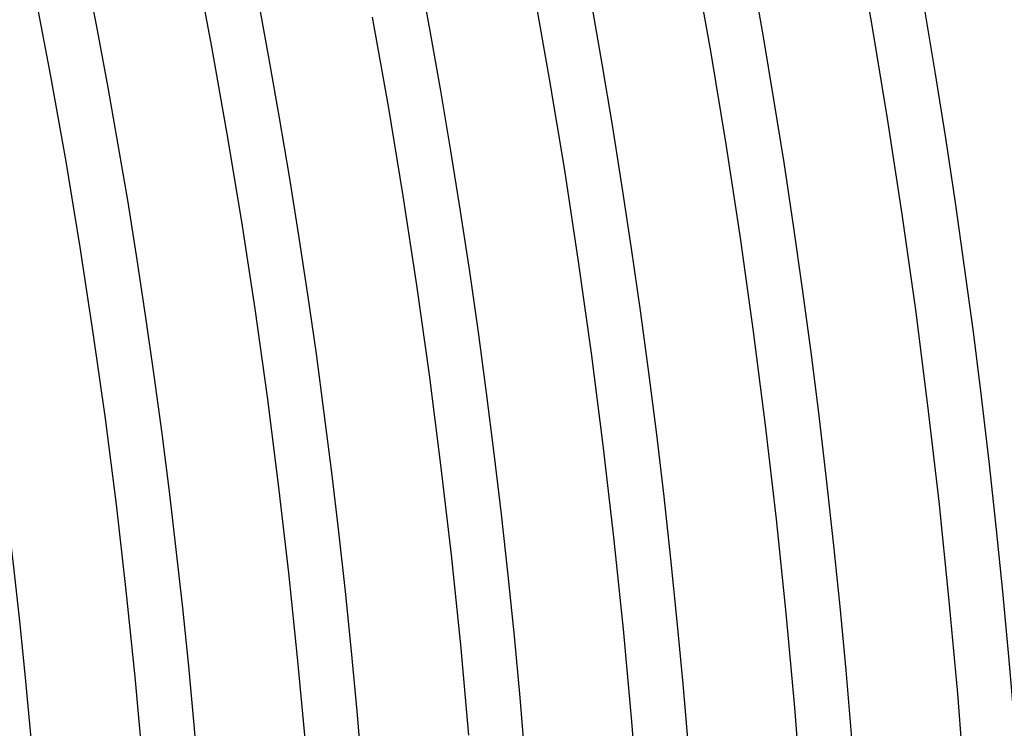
# Model space of a CAD drawing. Header units: millimetres. Extents: x -345 to 345, y -305 to 305.
# Tile 84 of 87: x 257 to 293, y 23 to 49. Entities that reach past the tile are written whole.
import ezdxf

# ---------------------------------------------------------------- set-up
doc = ezdxf.new("R2010")
doc.units = ezdxf.units.MM
doc.layers.add('THICK', color=7, linetype='Continuous')

msp = doc.modelspace()

# ---------------------------------------------------------------- linework, layer by layer
at = {"layer": 'THICK'}
for p, q in [((287.18, 52.835), (287.8, 49.348)), ((262.969, 51.686), (263.576, 48.493)), ((281.279, 51.75), (281.886, 48.334)), ((275.378, 50.664), (275.972, 47.32)), ((257.081, 50.529), (257.675, 47.407)), ((269.477, 49.578), (270.059, 46.306)), ((287.8, 49.348), (288.377, 45.854)), ((263.576, 48.493), (264.145, 45.292)), ((281.886, 48.334), (282.452, 44.912)), ((257.675, 47.407), (258.231, 44.278)), ((275.972, 47.32), (276.526, 43.969)), ((270.059, 46.306), (270.601, 43.027)), ((288.377, 45.854), (288.912, 42.353)), ((264.145, 45.292), (264.675, 42.085)), ((282.452, 44.912), (282.976, 41.482)), ((258.231, 44.278), (258.749, 41.143)), ((276.526, 43.969), (277.039, 40.612)), ((270.601, 43.027), (271.103, 39.742)), ((288.912, 42.353), (289.405, 38.845)), ((264.675, 42.085), (265.166, 38.872)), ((282.976, 41.482), (283.458, 38.047)), ((258.749, 41.143), (259.229, 38.001)), ((277.039, 40.612), (277.511, 37.249)), ((271.103, 39.742), (271.565, 36.451)), ((265.166, 38.872), (265.618, 35.652)), ((289.405, 38.845), (289.855, 35.332)), ((259.229, 38.001), (259.671, 34.854)), ((283.458, 38.047), (283.899, 34.606)), ((277.511, 37.249), (277.943, 33.88)), ((271.565, 36.451), (271.987, 33.154)), ((265.618, 35.652), (266.031, 32.428)), ((289.855, 35.332), (290.262, 31.814)), ((259.671, 34.854), (260.075, 31.702)), ((283.899, 34.606), (284.297, 31.16)), ((277.943, 33.88), (278.333, 30.506)), ((271.987, 33.154), (272.369, 29.852)), ((266.031, 32.428), (266.405, 29.199)), ((290.262, 31.814), (290.626, 28.291)), ((260.075, 31.702), (260.44, 28.545)), ((284.297, 31.16), (284.655, 27.709)), ((278.333, 30.506), (278.683, 27.128)), ((272.369, 29.852), (272.711, 26.547)), ((266.405, 29.199), (266.739, 25.965)), ((260.44, 28.545), (260.767, 25.384)), ((290.626, 28.291), (290.948, 24.763)), ((284.655, 27.709), (284.97, 24.254)), ((278.683, 27.128), (278.991, 23.746)), ((272.711, 26.547), (273.013, 23.237)), ((266.739, 25.965), (267.035, 22.728)), ((260.767, 25.384), (261.056, 22.219)), ((290.948, 24.763), (291.227, 21.232)), ((284.97, 24.254), (285.243, 20.796)), ((278.991, 23.746), (279.259, 20.36))]:
    msp.add_line(p, q, dxfattribs=at)
for radius, start, end in [(305, 0.37506, 59.62491), (301, 0.38073, 59.6193), (298, 0.11127, 59.88876), (294, 0.38978, 59.61024), (288, 0.39792, 59.60211), (282, 0.40634, 59.59363), (276, 0.41517, 59.5848), (270, 0.42439, 59.57558), (264, 0.43407, 59.56595), (258, 0.44416, 59.55587)]:
    msp.add_arc((0, 0), radius, start, end, dxfattribs=at)

doc.saveas('drawing.dxf')
